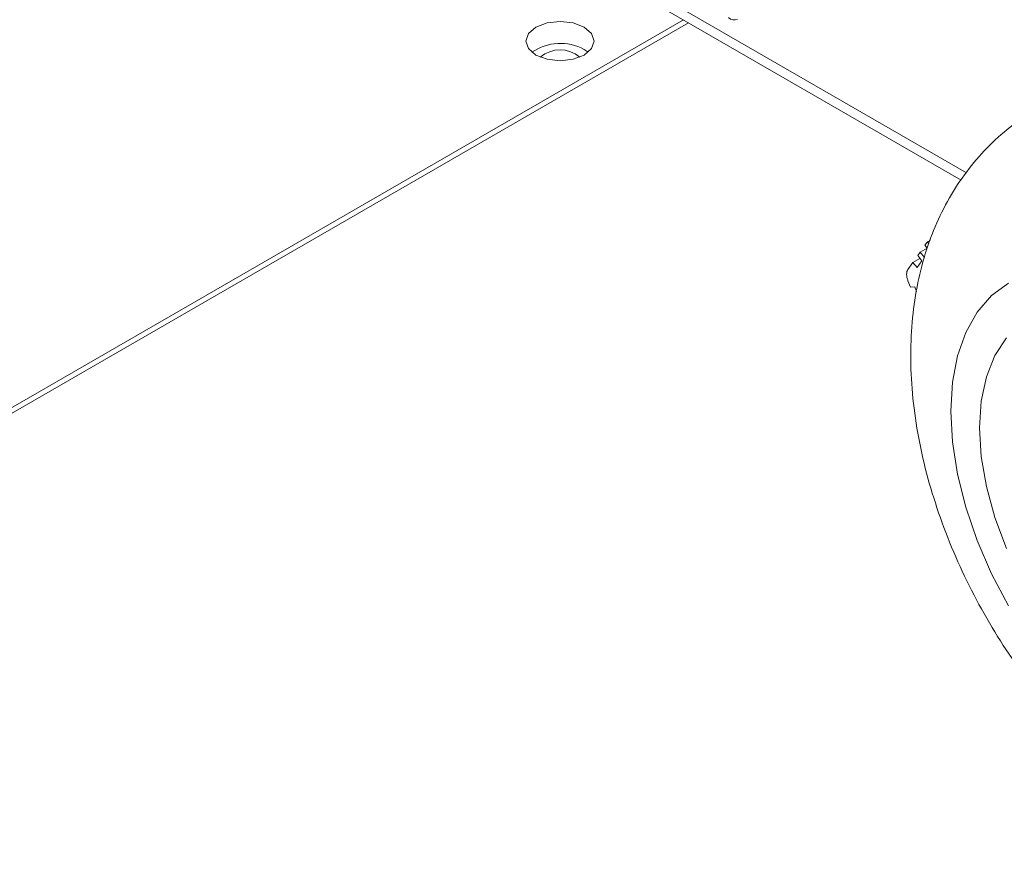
# Model space of a CAD drawing. Header units: inches. Extents: x -14936 to 8431, y -4781 to -2980.
# Tile 15 of 26: x -10056 to -9999, y -4016 to -3967. Entities that reach past the tile are written whole.
import ezdxf

# ---------------------------------------------------------------- set-up
doc = ezdxf.new("R2010")
doc.units = ezdxf.units.IN
doc.header["$MEASUREMENT"] = 0

msp = doc.modelspace()

# ---------------------------------------------------------------- linework, layer by layer
at = {"color": 7, "linetype": 'Continuous', "lineweight": 15}
for p, q in [((-10036.5375, -3956.0497), (-10001.6546, -3976.1822)), ((-10017.4927, -3967.0413), (-10066.3319, -3995.2286)), ((-10017.7728, -3966.8797), (-10066.1492, -3994.7999)), ((-10023.5469, -3968.5968), (-10023.3147, -3968.7581)), ((-10003.7576, -3979.9662), (-10003.6176, -3979.7669)), ((-10003.6176, -3979.7669), (-10003.4473, -3979.6686)), ((-10003.5286, -3979.8776), (-10003.6176, -3979.7669)), ((-10004.0377, -3980.3647), (-10003.6276, -3980.128)), ((-10003.7576, -3979.9662), (-10003.6266, -3980.1292)), ((-10004.4577, -3980.9625), (-10004.0476, -3980.7258)), ((-10004.2152, -3981.2642), (-10003.9352, -3980.8656)), ((-10004.1777, -3980.564), (-10004.0377, -3980.3647)), ((-10004.1777, -3980.564), (-10003.9352, -3980.8656)), ((-10003.7952, -3980.6664), (-10004.0377, -3980.3647)), ((-10004.7466, -3981.3737), (-10004.4577, -3980.9625)), ((-10004.2152, -3981.2642), (-10004.4577, -3980.9625)), ((-10004.5977, -3982.4043), (-10004.7466, -3982.0205)), ((-10004.5977, -3982.4043), (-10004.3552, -3982.3826)), ((-10004.2481, -3982.6587), (-10004.3552, -3982.3826))]:
    msp.add_line(p, q, dxfattribs=at)
at = {"color": 8, "linetype": 'Continuous', "lineweight": 15}
msp.add_line((-10001.3546, -3975.7559), (-10035.7523, -3955.9034), dxfattribs=at)
at = {"color": 7, "linetype": 'Continuous', "lineweight": 15, "flags": 128}
for points in [[(-10023.5469, -3967.3032), (-10024.1893, -3967.0555), (-10024.947, -3966.9685), (-10025.7047, -3967.0555), (-10026.3471, -3967.3032), (-10026.7763, -3967.674), (-10026.927, -3968.1113), (-10026.7763, -3968.5486), (-10026.3471, -3968.9193), (-10025.7047, -3969.1671), (-10024.947, -3969.254), (-10024.1893, -3969.1671), (-10023.5469, -3968.9193), (-10023.1177, -3968.5486), (-10022.967, -3968.1113), (-10023.1177, -3967.674), (-10023.5469, -3967.3032)], [(-9998.9033, -3982.1584), (-9999.8934, -3982.8909), (-10000.7277, -3983.8514), (-10001.3919, -3985.0236), (-10001.8747, -3986.3873), (-10002.1676, -3987.9193), (-10002.2659, -3989.5932), (-10002.1676, -3991.3805), (-10001.8747, -3993.2507), (-10001.3919, -3995.1716), (-10000.7277, -3997.1104), (-9999.8934, -3999.034), (-9998.9033, -4000.9094)], [(-10000.5858, -3990.5629), (-10000.486, -3989.0096), (-10000.1888, -3987.6032), (-9999.7001, -3986.3721), (-9999.03, -3985.3415)], [(-9999.03, -3997.5801), (-9999.7001, -3995.776), (-10000.1888, -3993.9808), (-10000.486, -3992.2313), (-10000.5858, -3990.5629)]]:
    msp.add_lwpolyline(points, dxfattribs=at)
at = {"color": 7, "linetype": 'Continuous', "lineweight": 15}
for centre, radius, start, end in [((-10014.8486, -3966.4534), 0.4326, 222.89113, 298.98712), ((-10024.9334, -3971.1165), 2.876, 61.17758, 124.91091), ((-10024.947, -3970.3747), 1.7573, 49.27367, 130.72657)]:
    msp.add_arc(centre, radius, start, end, dxfattribs=at)
for points, knots in [([(-9997.2718, -3972.0991), (-9997.6705, -3972.3358), (-9998.5901, -3972.8817), (-9999.8627, -3973.9767), (-10001.0922, -3975.3128), (-10002.1417, -3976.8106), (-10003.0139, -3978.4511), (-10003.704, -3980.2304), (-10004.207, -3982.1433), (-10004.5152, -3984.1827), (-10004.6204, -3986.3345), (-10004.5174, -3988.5749), (-10004.2068, -3990.8719), (-10003.6959, -3993.1914), (-10002.996, -3995.5028), (-10002.1196, -3997.7821), (-10001.0784, -4000.0092), (-9999.8833, -4002.166), (-9998.5444, -4004.2351), (-9997.0711, -4006.1988), (-9995.4717, -4008.0398), (-9993.7536, -4009.7403), (-9991.9231, -4011.2809), (-9989.9875, -4012.6395), (-9987.9602, -4013.7886), (-9985.9368, -4014.6663), (-9983.9609, -4015.2749), (-9982.0703, -4015.6337), (-9980.2145, -4015.7653), (-9978.3434, -4015.6725), (-9976.4863, -4015.3274), (-9974.7007, -4014.7498), (-9973.626, -4014.1759), (-9973.1112, -4013.901)], [0, 0, 0, 0, 0.0222992, 0.0514245, 0.0804721, 0.1097239, 0.1394582, 0.1699329, 0.2013518, 0.2338111, 0.2672442, 0.3014154, 0.3359977, 0.3706465, 0.4051926, 0.4395958, 0.4738841, 0.5081222, 0.5423931, 0.5767664, 0.6113291, 0.6461726, 0.6813712, 0.7169539, 0.752857, 0.7887649, 0.8204782, 0.8512187, 0.8810174, 0.9100173, 0.9414255, 0.9719403, 1, 1, 1, 1]), ([(-10004.8216, -3981.6538), (-10004.8183, -3981.599), (-10004.8118, -3981.4892), (-10004.7683, -3981.4122), (-10004.7466, -3981.3737)], [0, 0, 0, 0, 0.4999909, 1, 1, 1, 1]), ([(-10004.7466, -3982.0205), (-10004.7683, -3981.9569), (-10004.8118, -3981.8297), (-10004.8183, -3981.7125), (-10004.8216, -3981.6538)], [0, 0, 0, 0, 0.4999959, 1, 1, 1, 1])]:
    msp.add_open_spline(points, degree=3, knots=knots, dxfattribs=at)

doc.saveas('drawing.dxf')
